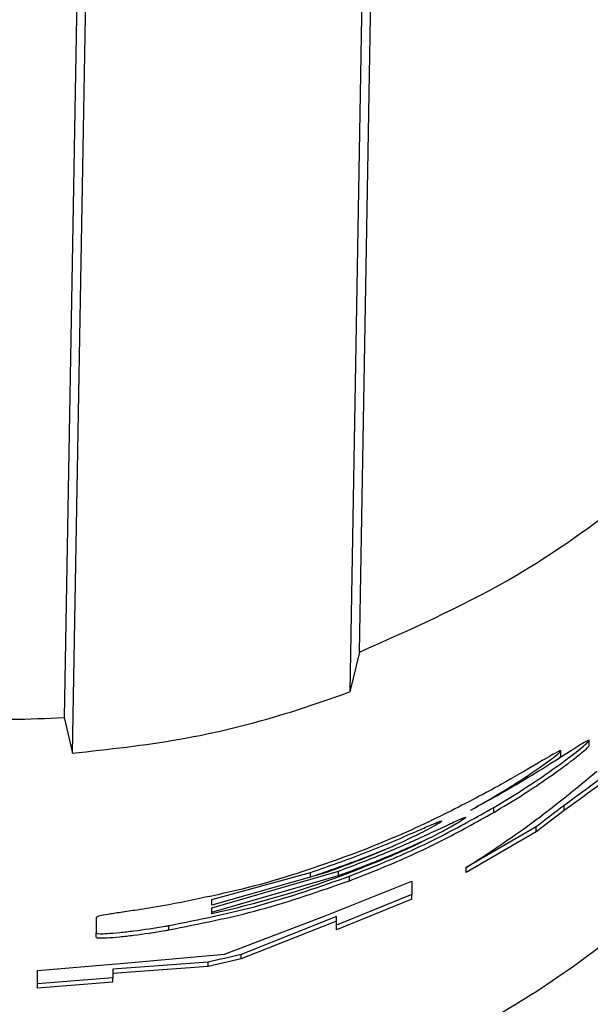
# Paper-space layout '1012-790 Hybird Padfoot' of a CAD drawing. Header units: millimetres. Extents: x 51 to 2966, y 67 to 3970.
# Tile 72 of 115: x 578 to 605, y 3824 to 3870. Entities that reach past the tile are written whole.
import ezdxf

# ---------------------------------------------------------------- set-up
doc = ezdxf.new("R2010")
doc.units = ezdxf.units.MM

psp = doc.layouts.new('1012-790 Hybird Padfoot')

# ---------------------------------------------------------------- linework, layer by layer
at = {"color": 7, "linetype": 'Continuous', "lineweight": 25}
for p, q in [((581.663, 3906.217), (580.462, 3837.4)), ((594.268, 3840.468), (595.416, 3906.217)), ((580.855, 3835.738), (581.852, 3892.819)), ((594.759, 3892.819), (593.813, 3838.604)), ((594.268, 3840.468), (593.813, 3838.604)), ((580.462, 3837.4), (580.855, 3835.738)), ((605.011, 3836.093), (605.011, 3836.341)), ((603.688, 3835.61), (603.688, 3835.852)), ((600.548, 3832.965), (600.548, 3833.195)), ((603.834, 3833.049), (602.535, 3832.06)), ((603.834, 3833.049), (603.834, 3833.292)), ((602.535, 3832.297), (599.264, 3830.383)), ((602.535, 3832.06), (599.264, 3830.157)), ((602.535, 3832.06), (602.535, 3832.297)), ((587.359, 3828.493), (593.286, 3830.218)), ((587.359, 3828.883), (591.986, 3830.156)), ((591.986, 3829.945), (591.986, 3830.156)), ((593.286, 3830.005), (593.286, 3830.218)), ((599.264, 3830.157), (599.264, 3830.383)), ((592.577, 3830.104), (587.359, 3828.632)), ((587.359, 3828.289), (593.286, 3830.005)), ((592.658, 3828.118), (596.713, 3829.743)), ((593.81, 3829.77), (593.81, 3829.984)), ((596.713, 3829.743), (596.713, 3829.124)), ((587.359, 3828.632), (587.359, 3828.883)), ((596.713, 3829.124), (593.19, 3827.687)), ((596.713, 3828.904), (593.19, 3827.474)), ((596.713, 3828.904), (596.713, 3829.124)), ((587.359, 3828.217), (587.359, 3828.493)), ((581.955, 3828.052), (581.955, 3827.323)), ((587.964, 3826.33), (592.658, 3828.118)), ((593.19, 3828.09), (588.735, 3826.323)), ((593.19, 3827.877), (588.735, 3826.117)), ((593.19, 3827.687), (593.19, 3828.09)), ((585.355, 3827.467), (585.355, 3827.67)), ((593.19, 3827.474), (593.19, 3827.687)), ((581.955, 3827.122), (581.955, 3827.323)), ((587.192, 3825.961), (582.737, 3825.624)), ((583.269, 3825.905), (587.964, 3826.33)), ((588.735, 3826.117), (587.192, 3825.756)), ((587.192, 3825.756), (587.192, 3825.961)), ((588.735, 3826.117), (588.735, 3826.323)), ((579.214, 3825.56), (583.269, 3825.905)), ((579.214, 3824.941), (579.214, 3825.56)), ((587.192, 3825.756), (582.737, 3825.422)), ((582.737, 3825.624), (582.737, 3825.22)), ((582.737, 3825.22), (579.214, 3824.941)), ((582.737, 3825.019), (582.737, 3825.22)), ((582.737, 3825.019), (579.214, 3824.741)), ((579.214, 3824.741), (579.214, 3824.941))]:
    psp.add_line(p, q, dxfattribs=at)
for points, knots in [([(543.054, 3852.092), (544.93, 3850.28), (548.736, 3846.604), (555.484, 3842.422), (562.845, 3839.325), (569.612, 3837.782), (575.547, 3837.216), (578.818, 3837.338), (580.462, 3837.4)], [0, 0, 0, 0, 0.188151, 0.381763, 0.569917, 0.763536, 0.881122, 1, 1, 1, 1]), ([(594.268, 3840.468), (596.614, 3841.51), (600.964, 3843.443), (606.752, 3847.437), (609.92, 3850.53), (611.52, 3852.092)], [0, 0, 0, 0, 0.366866, 0.680263, 1, 1, 1, 1]), ([(580.855, 3835.738), (582.535, 3835.92), (585.915, 3836.286), (590.24, 3837.346), (592.832, 3838.259), (593.813, 3838.604)], [0, 0, 0, 0, 0.380563, 0.765638, 1, 1, 1, 1]), ([(610.467, 3838.831), (609.43, 3837.836), (607.347, 3835.836), (605.008, 3834.142), (603.834, 3833.292)], [0, 0, 0, 0, 0.497864, 1, 1, 1, 1]), ([(610.467, 3838.548), (609.429, 3837.56), (607.345, 3835.574), (605.007, 3833.893), (603.834, 3833.049)], [0, 0, 0, 0, 0.497891, 1, 1, 1, 1]), ([(605.011, 3836.341), (604.964, 3836.331), (604.878, 3836.311), (604.032, 3835.766), (602.415, 3834.73), (600.723, 3833.736), (599.599, 3833.139), (599.478, 3833.075)], [0, 0, 0, 0, 0.205733, 0.380905, 0.604495, 0.957288, 1, 1, 1, 1]), ([(600.548, 3833.195), (600.975, 3833.453), (601.829, 3833.969), (603.181, 3834.872), (604.307, 3835.705), (604.943, 3836.235), (604.992, 3836.312), (605.011, 3836.341)], [0, 0, 0, 0, 0.175518, 0.350337, 0.629223, 0.855762, 1, 1, 1, 1]), ([(599.478, 3833.075), (599.929, 3833.332), (600.829, 3833.846), (602.105, 3834.655), (603.154, 3835.384), (603.637, 3835.77), (603.675, 3835.831), (603.688, 3835.852)], [0, 0, 0, 0, 0.202671, 0.404402, 0.641391, 0.879531, 1, 1, 1, 1]), ([(603.688, 3835.852), (603.632, 3835.837), (603.52, 3835.806), (602.53, 3835.215), (601.374, 3834.537), (600.533, 3834.075), (600.356, 3833.977)], [0, 0, 0, 0, 0.274716, 0.549626, 0.905211, 1, 1, 1, 1]), ([(600.548, 3832.965), (600.976, 3833.222), (601.83, 3833.735), (603.184, 3834.634), (604.31, 3835.463), (604.944, 3835.988), (604.992, 3836.064), (605.011, 3836.093)], [0, 0, 0, 0, 0.175665, 0.350628, 0.629547, 0.856519, 1, 1, 1, 1]), ([(603.477, 3835.416), (603.531, 3835.458), (603.691, 3835.581), (603.69, 3835.598), (603.688, 3835.61)], [0, 0, 0, 0, 0.339493, 1, 1, 1, 1]), ([(599.264, 3830.383), (600.288, 3831.055), (602.337, 3832.4), (604.362, 3834.059), (605.375, 3834.888)], [0, 0, 0, 0, 0.49973, 1, 1, 1, 1]), ([(600.356, 3833.977), (599.497, 3833.523), (598.126, 3832.799), (596.044, 3831.844), (594.894, 3831.38), (594.316, 3831.147)], [0, 0, 0, 0, 0.455453, 0.726553, 1, 1, 1, 1]), ([(593.81, 3829.984), (594.387, 3830.21), (595.839, 3830.779), (598.141, 3831.842), (599.739, 3832.741), (600.548, 3833.195)], [0, 0, 0, 0, 0.245806, 0.618588, 1, 1, 1, 1]), ([(593.81, 3829.77), (594.387, 3829.995), (595.839, 3830.561), (598.14, 3831.619), (599.739, 3832.512), (600.548, 3832.965)], [0, 0, 0, 0, 0.245811, 0.618591, 1, 1, 1, 1]), ([(591.986, 3830.156), (592.834, 3830.451), (594.114, 3830.895), (595.764, 3831.572), (596.843, 3832.039), (597.634, 3832.39), (598.063, 3832.568), (598.104, 3832.564), (598.127, 3832.562)], [0, 0, 0, 0, 0.316859, 0.478234, 0.637898, 0.749551, 0.861626, 1, 1, 1, 1]), ([(593.286, 3830.218), (593.99, 3830.484), (595.402, 3831.017), (597.106, 3831.774), (598.295, 3832.33), (598.941, 3832.634), (599.212, 3832.744), (599.237, 3832.737), (599.247, 3832.734)], [0, 0, 0, 0, 0.264382, 0.530396, 0.660987, 0.792542, 0.910273, 1, 1, 1, 1]), ([(599.247, 3832.734), (599.204, 3832.692), (599.13, 3832.621), (598.475, 3832.242), (597.486, 3831.723), (595.806, 3830.917), (594.351, 3830.351), (593.478, 3830.011)], [0, 0, 0, 0, 0.185275, 0.316838, 0.447963, 0.668866, 1, 1, 1, 1]), ([(598.127, 3832.562), (598.123, 3832.554), (598.115, 3832.539), (597.985, 3832.453), (597.777, 3832.337), (597.637, 3832.259)], [0, 0, 0, 0, 0.247761, 0.496405, 1, 1, 1, 1]), ([(543.054, 3832.158), (544.114, 3831.011), (545.228, 3829.921), (547.562, 3827.851), (548.782, 3826.871), (551.332, 3825.028), (552.663, 3824.165), (554.745, 3822.96), (555.454, 3822.574), (556.886, 3821.841), (557.61, 3821.494), (559.806, 3820.511), (561.303, 3819.932), (564.361, 3818.927), (565.922, 3818.501), (568.316, 3817.984), (569.124, 3817.832), (570.751, 3817.57), (571.564, 3817.462), (574.005, 3817.201), (575.633, 3817.113), (578.891, 3817.112), (580.52, 3817.197), (583.78, 3817.542), (585.417, 3817.803), (588.631, 3818.495), (590.199, 3818.923), (593.265, 3819.93), (594.763, 3820.509), (597.689, 3821.819), (599.116, 3822.549), (601.901, 3824.158), (603.237, 3825.025), (605.793, 3826.872), (607.014, 3827.853), (609.348, 3829.923), (610.461, 3831.013), (611.52, 3832.158)], [0, 0, 0, 0, 0.0625, 0.0625, 0.125, 0.125, 0.1875, 0.1875, 0.21875, 0.21875, 0.25, 0.25, 0.3125, 0.3125, 0.375, 0.375, 0.40625, 0.40625, 0.4375, 0.4375, 0.5, 0.5, 0.5625, 0.5625, 0.625, 0.625, 0.6875, 0.6875, 0.75, 0.75, 0.8125, 0.8125, 0.875, 0.875, 0.9375, 0.9375, 1, 1, 1, 1]), ([(597.637, 3832.259), (597.374, 3832.12), (596.858, 3831.846), (595.565, 3831.253), (594.139, 3830.664), (593.101, 3830.292), (592.577, 3830.104)], [0, 0, 0, 0, 0.233451, 0.457902, 0.726107, 1, 1, 1, 1]), ([(593.286, 3830.005), (593.994, 3830.27), (595.387, 3830.793), (596.68, 3831.372), (597.316, 3831.656)], [0, 0, 0, 0, 0.50822, 1, 1, 1, 1]), ([(594.316, 3831.147), (592.861, 3830.62), (589.937, 3829.56), (586.887, 3828.947), (585.355, 3828.639)], [0, 0, 0, 0, 0.497522, 1, 1, 1, 1]), ([(591.986, 3829.945), (592.828, 3830.237), (594.099, 3830.677), (595.434, 3831.217), (595.887, 3831.412), (595.951, 3831.439)], [0, 0, 0, 0, 0.627795, 0.947521, 1, 1, 1, 1]), ([(585.355, 3827.67), (586.785, 3827.955), (589.658, 3828.527), (592.422, 3829.497), (593.81, 3829.984)], [0, 0, 0, 0, 0.497789, 1, 1, 1, 1]), ([(585.355, 3827.467), (586.785, 3827.751), (589.657, 3828.32), (592.421, 3829.285), (593.81, 3829.77)], [0, 0, 0, 0, 0.49781, 1, 1, 1, 1]), ([(585.355, 3828.639), (584.854, 3828.555), (584.077, 3828.425), (583.084, 3828.281), (582.454, 3828.186), (582.022, 3828.105), (581.981, 3828.072), (581.955, 3828.052)], [0, 0, 0, 0, 0.269001, 0.416934, 0.566553, 0.725593, 1, 1, 1, 1]), ([(581.955, 3827.323), (581.981, 3827.308), (582.021, 3827.284), (582.43, 3827.292), (583.002, 3827.337), (583.944, 3827.445), (584.746, 3827.565), (585.296, 3827.66), (585.355, 3827.67)], [0, 0, 0, 0, 0.271543, 0.420989, 0.572303, 0.701708, 0.96823, 1, 1, 1, 1]), ([(581.955, 3827.122), (581.981, 3827.107), (582.021, 3827.083), (582.43, 3827.091), (583.002, 3827.135), (583.944, 3827.243), (584.746, 3827.362), (585.297, 3827.457), (585.355, 3827.467)], [0, 0, 0, 0, 0.27157, 0.421019, 0.572343, 0.701756, 0.968293, 1, 1, 1, 1])]:
    psp.add_open_spline(points, degree=3, knots=knots, dxfattribs=at)
for points in [[(603.834, 3833.292), (603.401, 3832.951), (602.968, 3832.619), (602.535, 3832.297)], [(593.478, 3830.011), (591.479, 3829.274), (589.439, 3828.675), (587.359, 3828.217)], [(588.735, 3826.323), (588.223, 3826.194), (587.708, 3826.073), (587.192, 3825.961)]]:
    psp.add_open_spline(points, degree=3, dxfattribs=at)

doc.saveas('drawing.dxf')
